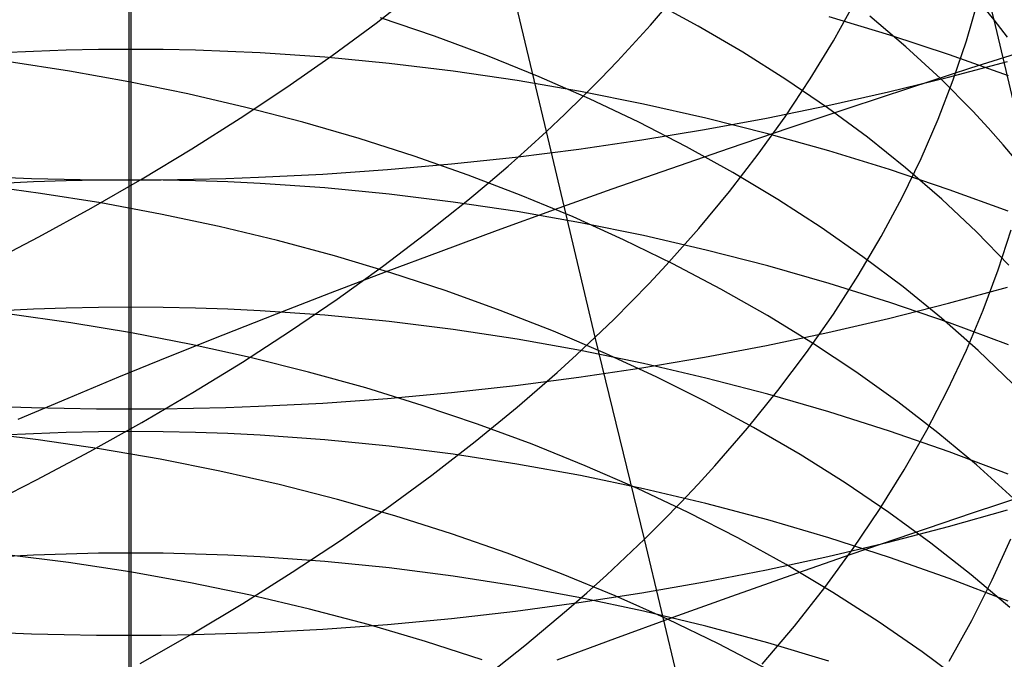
# Model space of a CAD drawing. Extents: x -383 to 1849, y -1185 to -529.
# Tile 93 of 256: x -324.94 to -317.53, y -1074.15 to -1069.35. Entities that reach past the tile are written whole.
import ezdxf

# ---------------------------------------------------------------- set-up
doc = ezdxf.new("R2010")
doc.units = 0
doc.layers.add('PREDEFINITO', color=7, linetype='CONTINUOUS')

msp = doc.modelspace()

# ---------------------------------------------------------------- linework, layer by layer
at = {"layer": 'PREDEFINITO'}
for p, q in [((-317.6106, -1069.3491, 513.3961), (-318.201, -1066.8798, 511.2417)), ((-324.1017, -1068.5713, 626.66), (-324.1019, -1069.5705, 625.6058)), ((-320.9765, -1070.1875, 494.913), (-321.3483, -1068.6206, 493.8213)), ((-324.1165, -1068.806, 664.3903), (-324.1165, -1070.5507, 663.3247)), ((-322.2577, -1069.3721, 492.9585), (-321.9415, -1069.1253, 493.2356)), ((-320.1947, -1069.3888, 495.8553), (-319.9623, -1069.117, 496.1876)), ((-319.8348, -1069.3954, 518.9052), (-320.1817, -1069.2077, 519.1971)), ((-318.8186, -1069.5061, 498.6845), (-318.6593, -1069.2192, 499.0492)), ((-317.8176, -1069.5053, 501.6579), (-317.7331, -1069.2108, 502.0422)), ((-317.6106, -1069.3491, 513.3961), (-317.7148, -1069.2216, 513.5755)), ((-322.5864, -1069.6151, 492.692), (-322.2577, -1069.3721, 492.9585)), ((-321.8178, -1069.4719, 521.6225), (-322.224, -1069.334, 521.8645)), ((-320.4412, -1069.658, 495.5318), (-320.1947, -1069.3888, 495.8553)), ((-318.3947, -1069.4625, 627.448), (-318.8502, -1069.3245, 627.326)), ((-318.2727, -1069.5518, 515.8967), (-318.545, -1069.3211, 516.2302)), ((-317.3266, -1070.5483, 514.5152), (-317.6106, -1069.3491, 513.3961)), ((-317.5103, -1069.4783, 513.2158), (-317.6106, -1069.3491, 513.3961)), ((-319.4991, -1069.5917, 518.6067), (-319.8348, -1069.3954, 518.9052)), ((-317.945, -1069.6112, 627.5795), (-318.3947, -1069.4625, 627.448)), ((-321.42, -1069.6194, 521.3722), (-321.8178, -1069.4719, 521.6225)), ((-318.9923, -1069.7918, 498.3263), (-318.8186, -1069.5061, 498.6845)), ((-317.9167, -1069.8002, 501.2778), (-317.8176, -1069.5053, 501.6579)), ((-324.8321, -1069.5854, 625.6185), (-325.0753, -1069.5969, 625.6283)), ((-324.5888, -1069.5772, 625.6114), (-324.8321, -1069.5854, 625.6185)), ((-324.3453, -1069.5722, 625.6072), (-324.5888, -1069.5772, 625.6114)), ((-324.1019, -1069.5705, 625.6058), (-324.3453, -1069.5722, 625.6072)), ((-324.1019, -1069.5705, 625.6058), (-324.1017, -1070.5505, 624.5324)), ((-323.8584, -1069.5722, 625.6073), (-324.1019, -1069.5705, 625.6058)), ((-323.6149, -1069.5772, 625.6115), (-323.8584, -1069.5722, 625.6073)), ((-323.3716, -1069.5855, 625.6186), (-323.6149, -1069.5772, 625.6115)), ((-323.1285, -1069.5971, 625.6284), (-323.3716, -1069.5855, 625.6186)), ((-322.6431, -1069.6299, 625.6562), (-323.1285, -1069.5971, 625.6284)), ((-319.1749, -1069.7963, 518.3018), (-319.4991, -1069.5917, 518.6067)), ((-318.0142, -1069.79, 515.5582), (-318.2727, -1069.5518, 515.8967)), ((-317.5014, -1069.7703, 627.7202), (-317.945, -1069.6112, 627.5795)), ((-317.3256, -1069.5652, 438.4504), (-317.7876, -1069.7124, 438.2975)), ((-324.5632, -1069.7334, 524.1993), (-325.0163, -1069.6641, 524.373)), ((-322.9271, -1069.8539, 492.4363), (-322.5864, -1069.6151, 492.692)), ((-322.1591, -1069.6754, 625.6949), (-322.6431, -1069.6299, 625.6562)), ((-321.6771, -1069.7335, 625.7443), (-322.1591, -1069.6754, 625.6949)), ((-321.0312, -1069.7765, 521.1141), (-321.42, -1069.6194, 521.3722)), ((-320.5697, -1069.7916, 495.3735), (-320.4412, -1069.658, 495.5318)), ((-317.9539, -1069.7785, 662.1719), (-317.5098, -1069.6603, 661.9953)), ((-324.1153, -1069.8136, 524.0157), (-324.5632, -1069.7334, 524.1993)), ((-321.1974, -1069.804, 625.8041), (-321.6771, -1069.7335, 625.7443)), ((-317.7876, -1069.7124, 438.2975), (-318.2464, -1069.861, 438.1352)), ((-323.6732, -1069.9045, 523.8224), (-324.1153, -1069.8136, 524.0157)), ((-320.7206, -1069.8865, 625.8742), (-321.1974, -1069.804, 625.8041)), ((-320.6516, -1069.9428, 520.8483), (-321.0312, -1069.7765, 521.1141)), ((-320.7018, -1069.9244, 495.2176), (-320.5697, -1069.7916, 495.3735)), ((-319.1805, -1070.0761, 497.9749), (-318.9923, -1069.7918, 498.3263)), ((-318.8628, -1070.0093, 517.9908), (-319.1749, -1069.7963, 518.3018)), ((-318.4043, -1069.889, 662.3368), (-317.9539, -1069.7785, 662.1719)), ((-318.0306, -1070.0952, 500.9022), (-317.9167, -1069.8002, 501.2778)), ((-317.7701, -1070.0356, 515.2149), (-318.0142, -1069.79, 515.5582)), ((-323.2372, -1070.0061, 523.6197), (-323.6732, -1069.9045, 523.8224)), ((-323.2792, -1070.0884, 492.1916), (-322.9271, -1069.8539, 492.4363)), ((-320.2472, -1069.981, 625.9545), (-320.7206, -1069.8865, 625.8742)), ((-318.8603, -1069.9916, 662.4899), (-318.4043, -1069.889, 662.3368)), ((-318.2464, -1069.861, 438.1352), (-318.7018, -1070.0109, 437.9637)), ((-320.8374, -1070.0564, 495.064), (-320.7018, -1069.9244, 495.2176)), ((-320.2819, -1070.1184, 520.5751), (-320.6516, -1069.9428, 520.8483)), ((-319.7776, -1070.0872, 626.0447), (-320.2472, -1069.981, 625.9545)), ((-322.8078, -1070.1182, 523.4079), (-323.2372, -1070.0061, 523.6197)), ((-319.3216, -1070.086, 662.6309), (-318.8603, -1069.9916, 662.4899)), ((-318.7018, -1070.0109, 437.9637), (-319.1534, -1070.1619, 437.7831)), ((-318.5631, -1070.2304, 517.6739), (-318.8628, -1070.0093, 517.9908)), ((-317.6535, -1070.1611, 515.0415), (-317.7701, -1070.0356, 515.2149)), ((-323.6423, -1070.3185, 491.9579), (-323.2792, -1070.0884, 492.1916)), ((-322.3855, -1070.2406, 523.1873), (-322.8078, -1070.1182, 523.4079)), ((-320.9765, -1070.1875, 494.913), (-320.8374, -1070.0564, 495.064)), ((-319.9224, -1070.3029, 520.2949), (-320.2819, -1070.1184, 520.5751)), ((-319.7876, -1070.1722, 662.7595), (-319.3216, -1070.086, 662.6309)), ((-319.3123, -1070.2049, 626.1447), (-319.7776, -1070.0872, 626.0447)), ((-319.383, -1070.3586, 497.6309), (-319.1805, -1070.0761, 497.9749)), ((-318.1592, -1070.3899, 500.5316), (-318.0306, -1070.0952, 500.9022)), ((-321.119, -1070.3178, 494.7645), (-320.9765, -1070.1875, 494.913)), ((-320.6088, -1071.7332, 496.0359), (-320.9765, -1070.1875, 494.913)), ((-320.2579, -1070.25, 662.8756), (-319.7876, -1070.1722, 662.7595)), ((-319.1534, -1070.1619, 437.7831), (-319.6011, -1070.314, 437.5935)), ((-317.5407, -1070.2884, 514.8671), (-317.6535, -1070.1611, 515.0415)), ((-321.9707, -1070.3731, 522.9581), (-322.3855, -1070.2406, 523.1873)), ((-320.7319, -1070.3192, 662.9789), (-320.2579, -1070.25, 662.8756)), ((-318.8517, -1070.3339, 626.2542), (-319.3123, -1070.2049, 626.1447)), ((-318.2764, -1070.4594, 517.3515), (-318.5631, -1070.2304, 517.6739)), ((-324.0159, -1070.5438, 491.7354), (-323.6423, -1070.3185, 491.9579)), ((-321.265, -1070.4472, 494.6185), (-321.119, -1070.3178, 494.7645)), ((-321.2093, -1070.3796, 663.0692), (-320.7319, -1070.3192, 662.9789)), ((-319.6011, -1070.314, 437.5935), (-320.0445, -1070.4672, 437.395)), ((-319.5736, -1070.4963, 520.0078), (-319.9224, -1070.3029, 520.2949)), ((-318.3964, -1070.4739, 626.3732), (-318.8517, -1070.3339, 626.2542)), ((-317.4317, -1070.4175, 514.6916), (-317.5407, -1070.2884, 514.8671)), ((-321.5639, -1070.5155, 522.7206), (-321.9707, -1070.3731, 522.9581)), ((-321.6895, -1070.4312, 663.1463), (-321.2093, -1070.3796, 663.0692)), ((-319.5998, -1070.639, 497.2946), (-319.383, -1070.3586, 497.6309)), ((-318.3023, -1070.684, 500.1664), (-318.1592, -1070.3899, 500.5316)), ((-322.6566, -1070.5072, 663.2597), (-322.1721, -1070.4738, 663.2098)), ((-322.1721, -1070.4738, 663.2098), (-321.6895, -1070.4312, 663.1463)), ((-321.4144, -1070.5756, 494.4751), (-321.265, -1070.4472, 494.6185)), ((-320.0445, -1070.4672, 437.395), (-320.4835, -1070.6213, 437.1876)), ((-319.2359, -1070.6984, 519.7142), (-319.5736, -1070.4963, 520.0078)), ((-317.9468, -1070.6249, 626.5014), (-318.3964, -1070.4739, 626.3732)), ((-318.0031, -1070.6962, 517.0239), (-318.2764, -1070.4594, 517.3515)), ((-325.0904, -1070.5314, 663.2958), (-324.8472, -1070.5399, 663.3084)), ((-324.832, -1070.5653, 624.5446), (-325.0752, -1070.577, 624.5541)), ((-324.8472, -1070.5399, 663.3084), (-324.6037, -1070.5459, 663.3174)), ((-324.5887, -1070.557, 624.5378), (-324.832, -1070.5653, 624.5446)), ((-324.6037, -1070.5459, 663.3174), (-324.3601, -1070.5495, 663.3229)), ((-324.3452, -1070.552, 624.5337), (-324.5887, -1070.557, 624.5378)), ((-324.3994, -1070.7642, 491.5242), (-324.0159, -1070.5438, 491.7354)), ((-324.3601, -1070.5495, 663.3229), (-324.1165, -1070.5507, 663.3247)), ((-324.1017, -1070.5505, 624.5324), (-324.3452, -1070.552, 624.5337)), ((-324.1165, -1070.5507, 663.3247), (-323.8728, -1070.5495, 663.3228)), ((-324.1165, -1070.5507, 663.3247), (-324.1165, -1072.2729, 662.2257)), ((-324.1017, -1070.5505, 624.5324), (-324.1019, -1071.5073, 623.4399)), ((-323.8582, -1070.5523, 624.5339), (-324.1017, -1070.5505, 624.5324)), ((-323.8728, -1070.5495, 663.3228), (-323.6292, -1070.5458, 663.3173)), ((-323.6147, -1070.5574, 624.5381), (-323.8582, -1070.5523, 624.5339)), ((-323.6292, -1070.5458, 663.3173), (-323.3858, -1070.5397, 663.3082)), ((-323.3714, -1070.566, 624.5451), (-323.6147, -1070.5574, 624.5381)), ((-323.3858, -1070.5397, 663.3082), (-323.1425, -1070.5313, 663.2956)), ((-323.1282, -1070.5778, 624.5548), (-323.3714, -1070.566, 624.5451)), ((-323.1425, -1070.5313, 663.2956), (-322.6566, -1070.5072, 663.2597)), ((-321.1654, -1070.6678, 522.4751), (-321.5639, -1070.5155, 522.7206)), ((-324.7807, -1070.6524, 525.464), (-325.2392, -1070.5916, 525.624)), ((-322.6427, -1070.6114, 624.5822), (-323.1282, -1070.5778, 624.5548)), ((-322.1586, -1070.658, 624.6202), (-322.6427, -1070.6114, 624.5822)), ((-321.5671, -1070.7031, 494.3342), (-321.4144, -1070.5756, 494.4751)), ((-320.4835, -1070.6213, 437.1876), (-320.9177, -1070.7762, 436.9716)), ((-319.8308, -1070.917, 496.9665), (-319.5998, -1070.639, 497.2946)), ((-317.5034, -1070.7865, 626.6387), (-317.9468, -1070.6249, 626.5014)), ((-324.3271, -1070.7246, 525.294), (-324.7807, -1070.6524, 525.464)), ((-321.6764, -1070.7173, 624.6687), (-322.1586, -1070.658, 624.6202)), ((-321.8821, -1070.9551, 494.0604), (-321.5671, -1070.7031, 494.3342)), ((-321.1966, -1070.7892, 624.7273), (-321.6764, -1070.7173, 624.6687)), ((-320.7759, -1070.8297, 522.2217), (-321.1654, -1070.6678, 522.4751)), ((-318.9099, -1070.9091, 519.4143), (-319.2359, -1070.6984, 519.7142)), ((-318.46, -1070.9772, 499.8071), (-318.3023, -1070.684, 500.1664)), ((-317.7436, -1070.9407, 516.6912), (-318.0031, -1070.6962, 517.0239)), ((-324.7924, -1070.9795, 491.3245), (-324.3994, -1070.7642, 491.5242)), ((-323.8786, -1070.8079, 525.1144), (-324.3271, -1070.7246, 525.294)), ((-320.9177, -1070.7762, 436.9716), (-321.347, -1070.9318, 436.7471)), ((-320.7197, -1070.8734, 624.7961), (-321.1966, -1070.7892, 624.7273)), ((-323.4359, -1070.9022, 524.9252), (-323.8786, -1070.8079, 525.1144)), ((-320.3956, -1071.0011, 521.9609), (-320.7759, -1070.8297, 522.2217)), ((-322.9992, -1071.0073, 524.7268), (-323.4359, -1070.9022, 524.9252)), ((-321.347, -1070.9318, 436.7471), (-321.771, -1071.0881, 436.5141)), ((-320.2461, -1070.9697, 624.8747), (-320.7197, -1070.8734, 624.7961)), ((-320.076, -1071.1922, 496.647), (-319.8308, -1070.917, 496.9665)), ((-318.5959, -1071.1281, 519.1085), (-318.9099, -1070.9091, 519.4143)), ((-317.4984, -1071.1927, 516.3538), (-317.7436, -1070.9407, 516.6912)), ((-317.5791, -1071.228, 502.407), (-317.4817, -1070.926, 502.782)), ((-325.1944, -1071.1895, 491.1363), (-324.7924, -1070.9795, 491.3245)), ((-322.5692, -1071.123, 524.5195), (-322.9992, -1071.0073, 524.7268)), ((-322.2096, -1071.203, 493.797), (-321.8821, -1070.9551, 494.0604)), ((-320.0251, -1071.1818, 521.6929), (-320.3956, -1071.0011, 521.9609)), ((-319.7763, -1071.078, 624.9631), (-320.2461, -1070.9697, 624.8747)), ((-318.6322, -1071.2691, 499.4541), (-318.46, -1070.9772, 499.8071)), ((-321.771, -1071.0881, 436.5141), (-322.1896, -1071.245, 436.2729)), ((-319.3108, -1071.1979, 625.061), (-319.7763, -1071.078, 624.9631)), ((-322.1461, -1071.2492, 524.3035), (-322.5692, -1071.123, 524.5195)), ((-318.2944, -1071.3553, 518.7969), (-318.5959, -1071.1281, 519.1085)), ((-322.5492, -1071.4466, 493.5444), (-322.2096, -1071.203, 493.797)), ((-320.2039, -1071.3287, 496.4907), (-320.076, -1071.1922, 496.647)), ((-319.6648, -1071.3716, 521.4179), (-320.0251, -1071.1818, 521.6929)), ((-318.8501, -1071.3294, 625.1683), (-319.3108, -1071.1979, 625.061)), ((-317.6913, -1071.5299, 502.0365), (-317.5791, -1071.228, 502.407)), ((-322.1896, -1071.245, 436.2729), (-322.6026, -1071.4024, 436.0236)), ((-321.7306, -1071.3857, 524.0791), (-322.1461, -1071.2492, 524.3035)), ((-318.8188, -1071.5595, 499.1078), (-318.6322, -1071.2691, 499.4541)), ((-321.323, -1071.5323, 523.8465), (-321.7306, -1071.3857, 524.0791)), ((-320.3354, -1071.4644, 496.3367), (-320.2039, -1071.3287, 496.4907)), ((-319.3152, -1071.5704, 521.1362), (-319.6648, -1071.3716, 521.4179)), ((-318.3946, -1071.4721, 625.2848), (-318.8501, -1071.3294, 625.1683)), ((-318.0059, -1071.5906, 518.4799), (-318.2944, -1071.3553, 518.7969)), ((-317.9539, -1071.4781, 661.0883), (-317.5098, -1071.3564, 660.9141)), ((-322.6026, -1071.4024, 436.0236), (-323.0097, -1071.5601, 435.7664)), ((-322.9002, -1071.6857, 493.3025), (-322.5492, -1071.4466, 493.5444)), ((-324.8321, -1071.5226, 623.452), (-325.0753, -1071.5345, 623.4613)), ((-324.5888, -1071.5141, 623.4453), (-324.8321, -1071.5226, 623.452)), ((-324.3454, -1071.509, 623.4413), (-324.5888, -1071.5141, 623.4453)), ((-324.1019, -1071.5073, 623.4399), (-324.3454, -1071.509, 623.4413)), ((-324.1019, -1071.5073, 623.4399), (-324.1019, -1072.4426, 622.3294)), ((-323.8584, -1071.509, 623.4413), (-324.1019, -1071.5073, 623.4399)), ((-323.615, -1071.5141, 623.4453), (-323.8584, -1071.509, 623.4413)), ((-323.3717, -1071.5227, 623.452), (-323.615, -1071.5141, 623.4453)), ((-323.1286, -1071.5346, 623.4614), (-323.3717, -1071.5227, 623.452)), ((-322.6432, -1071.5685, 623.4879), (-323.1286, -1071.5346, 623.4614)), ((-320.9237, -1071.6889, 523.606), (-321.323, -1071.5323, 523.8465)), ((-320.4703, -1071.5992, 496.1851), (-320.3354, -1071.4644, 496.3367)), ((-318.4043, -1071.5918, 661.251), (-317.9539, -1071.4781, 661.0883)), ((-317.9448, -1071.6258, 625.4103), (-318.3946, -1071.4721, 625.2848)), ((-317.8181, -1071.8315, 501.671), (-317.6913, -1071.5299, 502.0365)), ((-324.5513, -1071.625, 526.5698), (-325.0106, -1071.5608, 526.7268)), ((-323.0097, -1071.5601, 435.7664), (-323.4107, -1071.7181, 435.5015)), ((-322.1592, -1071.6155, 623.5248), (-322.6432, -1071.5685, 623.4879)), ((-320.6088, -1071.7332, 496.0359), (-320.4703, -1071.5992, 496.1851)), ((-318.9767, -1071.778, 520.8481), (-319.3152, -1071.5704, 521.1362)), ((-319.0199, -1071.848, 498.7687), (-318.8188, -1071.5595, 499.1078)), ((-318.8603, -1071.6974, 661.4021), (-318.4043, -1071.5918, 661.251)), ((-317.7307, -1071.8339, 518.1577), (-318.0059, -1071.5906, 518.4799)), ((-324.0967, -1071.7007, 526.403), (-324.5513, -1071.625, 526.5698)), ((-321.6771, -1071.6755, 623.5718), (-322.1592, -1071.6155, 623.5248)), ((-321.1975, -1071.7482, 623.6288), (-321.6771, -1071.6755, 623.5718)), ((-317.5013, -1071.7904, 625.5447), (-317.9448, -1071.6258, 625.4103)), ((-323.6472, -1071.7877, 526.2266), (-324.0967, -1071.7007, 526.403)), ((-323.4107, -1071.7181, 435.5015), (-323.8055, -1071.8764, 435.2291)), ((-323.2623, -1071.92, 493.0715), (-322.9002, -1071.6857, 493.3025)), ((-320.7207, -1071.8334, 623.6956), (-321.1975, -1071.7482, 623.6288)), ((-320.5333, -1071.8552, 523.3579), (-320.9237, -1071.6889, 523.606)), ((-320.7507, -1071.8662, 495.8892), (-320.6088, -1071.7332, 496.0359)), ((-320.2391, -1073.2509, 497.1963), (-320.6088, -1071.7332, 496.0359)), ((-319.3216, -1071.7946, 661.5412), (-318.8603, -1071.6974, 661.4021)), ((-323.2034, -1071.8859, 526.0409), (-323.6472, -1071.7877, 526.2266)), ((-319.7876, -1071.8833, 661.6681), (-319.3216, -1071.7946, 661.5412)), ((-318.6497, -1071.9942, 520.5539), (-318.9767, -1071.778, 520.8481)), ((-317.9595, -1072.1324, 501.3108), (-317.8181, -1071.8315, 501.671)), ((-323.8055, -1071.8764, 435.2291), (-324.1938, -1072.0347, 434.9492)), ((-322.7656, -1071.995, 525.8462), (-323.2034, -1071.8859, 526.0409)), ((-320.8961, -1071.9983, 495.745), (-320.7507, -1071.8662, 495.8892)), ((-320.2473, -1071.9309, 623.7721), (-320.7207, -1071.8334, 623.6956)), ((-320.1522, -1072.0312, 523.1024), (-320.5333, -1071.8552, 523.3579)), ((-320.2579, -1071.9633, 661.7827), (-319.7876, -1071.8833, 661.6681)), ((-319.2352, -1072.1343, 498.4373), (-319.0199, -1071.848, 498.7687)), ((-317.4695, -1072.0848, 517.8306), (-317.7307, -1071.8339, 518.1577)), ((-323.6349, -1072.1495, 492.8516), (-323.2623, -1071.92, 493.0715)), ((-320.7319, -1072.0345, 661.8846), (-320.2579, -1071.9633, 661.7827)), ((-319.7777, -1072.0405, 623.858), (-320.2473, -1071.9309, 623.7721)), ((-324.1938, -1072.0347, 434.9492), (-324.5755, -1072.1931, 434.6623)), ((-322.3344, -1072.1149, 525.6428), (-322.7656, -1071.995, 525.8462)), ((-321.2093, -1072.0968, 661.9737), (-320.7319, -1072.0345, 661.8846)), ((-321.0449, -1072.1294, 495.6034), (-320.8961, -1071.9983, 495.745)), ((-319.7807, -1072.2167, 522.8398), (-320.1522, -1072.0312, 523.1024)), ((-319.3124, -1072.162, 623.9532), (-319.7777, -1072.0405, 623.858)), ((-318.3347, -1072.219, 520.2538), (-318.6497, -1071.9942, 520.5539)), ((-321.9102, -1072.2455, 525.4308), (-322.3344, -1072.1149, 525.6428)), ((-321.6895, -1072.1499, 662.0497), (-321.2093, -1072.0968, 661.9737)), ((-324.5755, -1072.1931, 434.6623), (-324.9504, -1072.3514, 434.3683)), ((-324.0175, -1072.3738, 492.6429), (-323.6349, -1072.1495, 492.8516)), ((-322.6566, -1072.2281, 662.1616), (-322.1721, -1072.1937, 662.1124)), ((-322.1721, -1072.1937, 662.1124), (-321.6895, -1072.1499, 662.0497)), ((-321.197, -1072.2595, 495.4643), (-321.0449, -1072.1294, 495.6034)), ((-319.4649, -1072.4181, 498.1138), (-319.2352, -1072.1343, 498.4373)), ((-318.8519, -1072.2952, 624.0576), (-319.3124, -1072.162, 623.9532)), ((-318.1155, -1072.4323, 500.9563), (-317.9595, -1072.1324, 501.3108)), ((-325.0904, -1072.253, 662.1973), (-324.8472, -1072.2617, 662.2097)), ((-324.8472, -1072.2617, 662.2097), (-324.6037, -1072.2679, 662.2186)), ((-324.6037, -1072.2679, 662.2186), (-324.3601, -1072.2716, 662.2239)), ((-324.3601, -1072.2716, 662.2239), (-324.1165, -1072.2729, 662.2257)), ((-324.1165, -1072.2729, 662.2257), (-323.8729, -1072.2716, 662.2239)), ((-324.1165, -1072.2729, 662.2257), (-324.1165, -1073.9729, 661.0932)), ((-323.8729, -1072.2716, 662.2239), (-323.6293, -1072.2678, 662.2185)), ((-323.6293, -1072.2678, 662.2185), (-323.3858, -1072.2615, 662.2095)), ((-323.3858, -1072.2615, 662.2095), (-323.1425, -1072.2528, 662.197)), ((-323.1425, -1072.2528, 662.197), (-322.6566, -1072.2281, 662.1616)), ((-321.4934, -1072.3865, 525.2106), (-321.9102, -1072.2455, 525.4308)), ((-321.5109, -1072.5166, 495.1938), (-321.197, -1072.2595, 495.4643)), ((-319.4195, -1072.4115, 522.5704), (-319.7807, -1072.2167, 522.8398)), ((-318.0322, -1072.452, 519.9481), (-318.3347, -1072.219, 520.2538)), ((-318.3966, -1072.4398, 624.171), (-318.8519, -1072.2952, 624.0576)), ((-324.4096, -1072.5928, 492.4455), (-324.0175, -1072.3738, 492.6429)), ((-321.0844, -1072.5378, 524.9824), (-321.4934, -1072.3865, 525.2106)), ((-319.7088, -1072.699, 497.7989), (-319.4649, -1072.4181, 498.1138)), ((-319.0688, -1072.6153, 522.2944), (-319.4195, -1072.4115, 522.5704)), ((-324.7977, -1072.5043, 527.8543), (-325.2621, -1072.4494, 527.9979)), ((-324.8321, -1072.4583, 622.3412), (-325.0753, -1072.4704, 622.3503)), ((-324.5888, -1072.4496, 622.3347), (-324.8321, -1072.4583, 622.3412)), ((-324.3454, -1072.4444, 622.3307), (-324.5888, -1072.4496, 622.3347)), ((-324.1019, -1072.4426, 622.3294), (-324.3454, -1072.4444, 622.3307)), ((-324.1019, -1072.4426, 622.3294), (-324.1019, -1073.3558, 621.2011)), ((-323.8584, -1072.4444, 622.3307), (-324.1019, -1072.4426, 622.3294)), ((-323.615, -1072.4496, 622.3346), (-323.8584, -1072.4444, 622.3307)), ((-323.3717, -1072.4582, 622.3412), (-323.615, -1072.4496, 622.3346)), ((-323.1286, -1072.4703, 622.3503), (-323.3717, -1072.4582, 622.3412)), ((-322.6432, -1072.5047, 622.3761), (-323.1286, -1072.4703, 622.3503)), ((-317.947, -1072.5956, 624.2932), (-318.3966, -1072.4398, 624.171)), ((-318.286, -1072.7308, 500.6081), (-318.1155, -1072.4323, 500.9563)), ((-317.7426, -1072.6932, 519.637), (-318.0322, -1072.452, 519.9481)), ((-324.3374, -1072.5711, 527.7009), (-324.7977, -1072.5043, 527.8543)), ((-323.8819, -1072.6495, 527.5379), (-324.3374, -1072.5711, 527.7009)), ((-322.1593, -1072.5524, 622.412), (-322.6432, -1072.5047, 622.3761)), ((-321.6773, -1072.6132, 622.4577), (-322.1593, -1072.5524, 622.412)), ((-321.8374, -1072.7694, 494.9338), (-321.5109, -1072.5166, 495.1938)), ((-320.6839, -1072.6992, 524.7464), (-321.0844, -1072.5378, 524.9824)), ((-324.8108, -1072.8063, 492.2595), (-324.4096, -1072.5928, 492.4455)), ((-321.1976, -1072.687, 622.5132), (-321.6773, -1072.6132, 622.4577)), ((-318.7293, -1072.8282, 522.012), (-319.0688, -1072.6153, 522.2944)), ((-317.5036, -1072.7625, 624.424), (-317.947, -1072.5956, 624.2932)), ((-323.4315, -1072.7395, 527.3655), (-323.8819, -1072.6495, 527.5379)), ((-320.7209, -1072.7735, 622.5783), (-321.1976, -1072.687, 622.5132)), ((-320.2921, -1072.8705, 524.503), (-320.6839, -1072.6992, 524.7464)), ((-319.8361, -1072.8383, 497.6448), (-319.7088, -1072.699, 497.7989)), ((-317.4663, -1072.9424, 519.3209), (-317.7426, -1072.6932, 519.637)), ((-322.9866, -1072.8408, 527.1841), (-323.4315, -1072.7395, 527.3655)), ((-322.1759, -1073.0177, 494.6842), (-321.8374, -1072.7694, 494.9338)), ((-320.2475, -1072.8724, 622.6527), (-320.7209, -1072.7735, 622.5783)), ((-318.4709, -1073.0277, 500.2665), (-318.286, -1072.7308, 500.6081)), ((-325.2205, -1073.0141, 492.0851), (-324.8108, -1072.8063, 492.2595)), ((-322.5478, -1072.9532, 526.9937), (-322.9866, -1072.8408, 527.1841)), ((-319.9669, -1072.9767, 497.4929), (-319.8361, -1072.8383, 497.6448)), ((-318.4012, -1073.0498, 521.7236), (-318.7293, -1072.8282, 522.012)), ((-319.9095, -1073.0516, 524.2523), (-320.2921, -1072.8705, 524.503)), ((-319.7779, -1072.9837, 622.7364), (-320.2475, -1072.8724, 622.6527)), ((-317.3132, -1072.9027, 438.4135), (-317.7742, -1073.056, 438.2622)), ((-322.1154, -1073.0766, 526.7948), (-322.5478, -1072.9532, 526.9937)), ((-322.5259, -1073.2613, 494.4453), (-322.1759, -1073.0177, 494.6842)), ((-320.1012, -1073.1142, 497.3434), (-319.9669, -1072.9767, 497.4929)), ((-319.3127, -1073.107, 622.8292), (-319.7779, -1072.9837, 622.7364)), ((-321.69, -1073.2108, 526.5875), (-322.1154, -1073.0766, 526.7948)), ((-319.5366, -1073.2423, 523.9947), (-319.9095, -1073.0516, 524.2523)), ((-318.6703, -1073.3225, 499.932), (-318.4709, -1073.0277, 500.2665)), ((-318.0852, -1073.2801, 521.4294), (-318.4012, -1073.0498, 521.7236)), ((-317.7742, -1073.056, 438.2622), (-318.2321, -1073.2106, 438.1015)), ((-317.9539, -1073.156, 659.9717), (-317.5097, -1073.0308, 659.7999)), ((-320.2391, -1073.2509, 497.1963), (-320.1012, -1073.1142, 497.3434)), ((-318.8522, -1073.2421, 622.9309), (-319.3127, -1073.107, 622.8292)), ((-318.4042, -1073.2729, 660.1322), (-317.9539, -1073.156, 659.9717)), ((-321.272, -1073.3556, 526.3722), (-321.69, -1073.2108, 526.5875)), ((-318.2321, -1073.2106, 438.1015), (-318.6866, -1073.3664, 437.9317)), ((-322.887, -1073.4999, 494.2171), (-322.5259, -1073.2613, 494.4453)), ((-320.3805, -1073.3866, 497.0516), (-320.2391, -1073.2509, 497.1963)), ((-319.8812, -1074.7545, 498.3806), (-320.2391, -1073.2509, 497.1963)), ((-319.1739, -1073.4423, 523.7304), (-319.5366, -1073.2423, 523.9947)), ((-318.8602, -1073.3813, 660.2811), (-318.4042, -1073.2729, 660.1322)), ((-318.3969, -1073.3889, 623.0413), (-318.8522, -1073.2421, 622.9309)), ((-317.7815, -1073.5188, 521.1297), (-318.0852, -1073.2801, 521.4294)), ((-317.6245, -1073.5566, 502.486), (-317.485, -1073.2486, 502.8416)), ((-324.8321, -1073.3716, 621.2125), (-325.0753, -1073.3839, 621.2214)), ((-324.5694, -1073.4273, 528.9944), (-325.0341, -1073.3696, 529.1347)), ((-324.5888, -1073.3628, 621.2062), (-324.8321, -1073.3716, 621.2125)), ((-324.3454, -1073.3575, 621.2024), (-324.5888, -1073.3628, 621.2062)), ((-324.1019, -1073.3558, 621.2011), (-324.3454, -1073.3575, 621.2024)), ((-324.1019, -1073.3558, 621.2011), (-324.1017, -1074.247, 620.0553)), ((-323.8584, -1073.3576, 621.2023), (-324.1019, -1073.3558, 621.2011)), ((-323.615, -1073.3629, 621.2062), (-323.8584, -1073.3576, 621.2023)), ((-323.3717, -1073.3717, 621.2125), (-323.615, -1073.3629, 621.2062)), ((-323.1286, -1073.384, 621.2214), (-323.3717, -1073.3717, 621.2125)), ((-322.6432, -1073.4189, 621.2465), (-323.1286, -1073.384, 621.2214)), ((-320.8618, -1073.5108, 526.149), (-321.272, -1073.3556, 526.3722)), ((-320.5253, -1073.5213, 496.9094), (-320.3805, -1073.3866, 497.0516)), ((-319.3215, -1073.4813, 660.4183), (-318.8602, -1073.3813, 660.2811)), ((-318.6866, -1073.3664, 437.9317), (-319.1373, -1073.5233, 437.7527)), ((-318.884, -1073.6149, 499.605), (-318.6703, -1073.3225, 499.932)), ((-324.1088, -1073.497, 528.8444), (-324.5694, -1073.4273, 528.9944)), ((-322.1592, -1073.4673, 621.2815), (-322.6432, -1073.4189, 621.2465)), ((-318.8218, -1073.6516, 523.4597), (-319.1739, -1073.4423, 523.7304)), ((-317.9474, -1073.5471, 623.1603), (-318.3969, -1073.3889, 623.0413)), ((-323.6529, -1073.5786, 528.685), (-324.1088, -1073.497, 528.8444)), ((-323.2587, -1073.7335, 493.9999), (-322.887, -1073.4999, 494.2171)), ((-321.6772, -1073.5291, 621.3261), (-322.1592, -1073.4673, 621.2815)), ((-321.1975, -1073.604, 621.3801), (-321.6772, -1073.5291, 621.3261)), ((-320.4599, -1073.6763, 525.9182), (-320.8618, -1073.5108, 526.149)), ((-320.6735, -1073.6549, 496.7697), (-320.5253, -1073.5213, 496.9094)), ((-319.7875, -1073.5724, 660.5434), (-319.3215, -1073.4813, 660.4183)), ((-319.1373, -1073.5233, 437.7527), (-319.5841, -1073.6813, 437.5646)), ((-317.4907, -1073.7658, 520.8246), (-317.7815, -1073.5188, 521.1297)), ((-323.2021, -1073.6718, 528.5165), (-323.6529, -1073.5786, 528.685)), ((-320.7208, -1073.6918, 621.4435), (-321.1975, -1073.604, 621.3801)), ((-320.2578, -1073.6547, 660.6564), (-319.7875, -1073.5724, 660.5434)), ((-317.504, -1073.7165, 623.2877), (-317.9474, -1073.5471, 623.1603)), ((-317.7786, -1073.8634, 502.1361), (-317.6245, -1073.5566, 502.486)), ((-322.7568, -1073.7766, 528.339), (-323.2021, -1073.6718, 528.5165)), ((-320.8251, -1073.7876, 496.6325), (-320.6735, -1073.6549, 496.7697)), ((-320.7319, -1073.7279, 660.7569), (-320.2578, -1073.6547, 660.6564)), ((-320.0668, -1073.8519, 525.68), (-320.4599, -1073.6763, 525.9182)), ((-319.5841, -1073.6813, 437.5646), (-320.0267, -1073.8402, 437.3676)), ((-319.1119, -1073.9047, 499.2859), (-318.884, -1073.6149, 499.605)), ((-318.4807, -1073.8699, 523.1828), (-318.8218, -1073.6516, 523.4597)), ((-323.6405, -1073.9617, 493.7937), (-323.2587, -1073.7335, 493.9999)), ((-321.2093, -1073.7919, 660.8447), (-320.7319, -1073.7279, 660.7569)), ((-320.2474, -1073.7923, 621.516), (-320.7208, -1073.6918, 621.4435)), ((-322.3175, -1073.8927, 528.1529), (-322.7568, -1073.7766, 528.339)), ((-321.6895, -1073.8465, 660.9196), (-321.2093, -1073.7919, 660.8447)), ((-321.138, -1074.0497, 496.3656), (-320.8251, -1073.7876, 496.6325)), ((-319.7778, -1073.9052, 621.5975), (-320.2474, -1073.7923, 621.516)), ((-322.6566, -1073.9268, 661.03), (-322.1721, -1073.8915, 660.9815)), ((-321.8847, -1074.0199, 527.9584), (-322.3175, -1073.8927, 528.1529)), ((-322.1721, -1073.8915, 660.9815), (-321.6895, -1073.8465, 660.9196)), ((-320.0267, -1073.8402, 437.3676), (-320.4648, -1073.9999, 437.1618)), ((-319.6828, -1074.0374, 525.4348), (-320.0668, -1073.8519, 525.68)), ((-319.3125, -1074.0304, 621.6878), (-319.7778, -1073.9052, 621.5975)), ((-319.3542, -1074.1914, 498.9752), (-319.1119, -1073.9047, 499.2859)), ((-318.1511, -1074.0971, 522.8999), (-318.4807, -1073.8699, 523.1828)), ((-317.9472, -1074.1687, 501.7924), (-317.7786, -1073.8634, 502.1361)), ((-325.0904, -1073.9524, 661.0651), (-324.8472, -1073.9614, 661.0774)), ((-324.8472, -1073.9614, 661.0774), (-324.6037, -1073.9678, 661.0861)), ((-324.6037, -1073.9678, 661.0861), (-324.3601, -1073.9716, 661.0914)), ((-324.3601, -1073.9716, 661.0914), (-324.1165, -1073.9729, 661.0932)), ((-324.1165, -1073.9729, 661.0932), (-323.8728, -1073.9716, 661.0914)), ((-324.1165, -1073.9729, 661.0932), (-324.1164, -1075.6523, 659.926)), ((-324.0318, -1074.1844, 493.5987), (-323.6405, -1073.9617, 493.7937)), ((-323.8728, -1073.9716, 661.0914), (-323.6292, -1073.9677, 661.086)), ((-323.6292, -1073.9677, 661.086), (-323.3858, -1073.9612, 661.0772)), ((-323.3858, -1073.9612, 661.0772), (-323.1424, -1073.9523, 661.0649)), ((-323.1424, -1073.9523, 661.0649), (-322.6566, -1073.9268, 661.03)), ((-321.4588, -1074.158, 527.7557), (-321.8847, -1074.0199, 527.9584)), ((-321.4634, -1074.3073, 496.1089), (-321.138, -1074.0497, 496.3656)), ((-320.4648, -1073.9999, 437.1618), (-320.8982, -1074.1604, 436.9472)), ((-319.3086, -1074.2326, 525.1828), (-319.6828, -1074.0374, 525.4348)), ((-318.8519, -1074.1676, 621.7868), (-319.3125, -1074.0304, 621.6878)), ((-317.8335, -1074.333, 522.6115), (-318.1511, -1074.0971, 522.8999))]:
    msp.add_line(p, q, dxfattribs=at)

doc.saveas('drawing.dxf')
